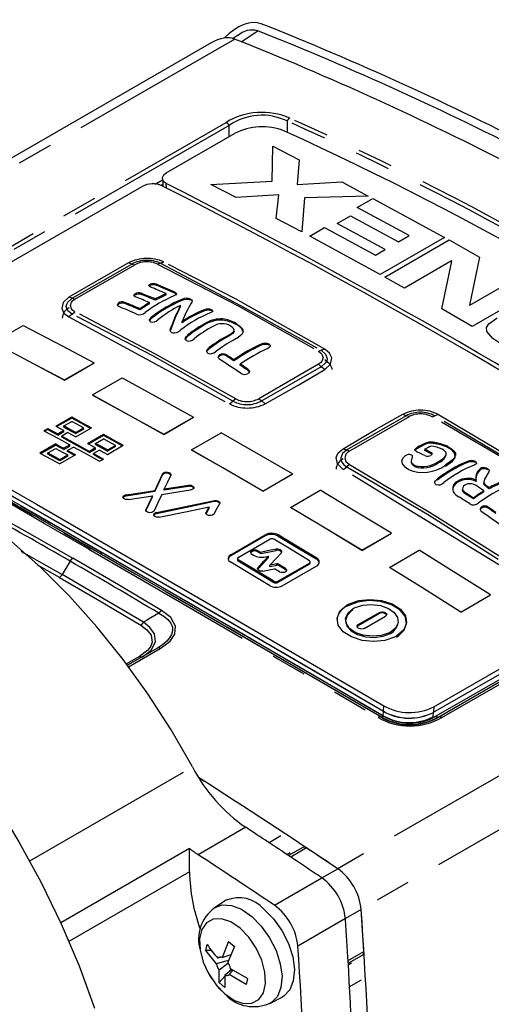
# Model space of a CAD drawing. Extents: x 5 to 415, y 5 to 292.
# Tile 5 of 29: x 87 to 104, y 55 to 90. Entities that reach past the tile are written whole.
import ezdxf

# ---------------------------------------------------------------- set-up
doc = ezdxf.new("R2010")
doc.units = 0
doc.linetypes.add('PHANTOM', pattern=[12.7, 6.35, -1.27, 1.27, -1.27, 1.27, -1.27])
doc.layers.get('0').update_dxf_attribs({"linetype": 'CONTINUOUS'})

msp = doc.modelspace()

# ---------------------------------------------------------------- linework, layer by layer
at = {"color": 7, "linetype": 'CONTINUOUS'}
for p, q in [((95.115, 89.586), (94.933, 89.465)), ((94.171, 89.328), (84.2, 83.571)), ((92.564, 84.668), (95.001, 86.075)), ((92.426, 84.464), (92.438, 84.253)), ((92.438, 84.254), (92.441, 84.195)), ((92.447, 84.218), (92.444, 84.253)), ((80.782, 77.879), (91.704, 84.184)), ((91.671, 80.314), (91.669, 80.356)), ((91.99, 80.641), (91.957, 80.62)), ((91.99, 80.641), (91.989, 80.674)), ((92.211, 80.642), (92.209, 80.684)), ((92.866, 80.358), (92.865, 80.4)), ((90.859, 79.967), (90.858, 80.009)), ((91.08, 79.992), (91.078, 80.034)), ((91.453, 80.296), (91.452, 80.329)), ((91.962, 79.986), (91.961, 80.028)), ((92.174, 80.111), (92.173, 80.153)), ((92.564, 80.307), (92.563, 80.349)), ((93.127, 80.1), (93.125, 80.142)), ((91.627, 79.764), (91.626, 79.806)), ((93.076, 79.884), (93.075, 79.926)), ((93.928, 79.726), (93.927, 79.768)), ((94.193, 79.727), (94.192, 79.769)), ((93.13, 79.306), (93.129, 79.348)), ((94.579, 79.398), (94.578, 79.44)), ((86.384, 78.598), (87.444, 79.21)), ((92.75, 79.137), (92.749, 79.179)), ((94.99, 79), (94.988, 79.066)), ((95.059, 79.239), (95.058, 79.281)), ((93.337, 78.824), (93.336, 78.866)), ((94.101, 78.373), (94.1, 78.415)), ((95.961, 78.498), (95.96, 78.539)), ((96.242, 78.496), (96.242, 78.538)), ((94.472, 78.114), (94.471, 78.155)), ((94.711, 78.115), (94.71, 78.156)), ((94.978, 77.938), (94.711, 78.114)), ((94.978, 77.938), (94.978, 77.98)), ((88.932, 77.255), (89.992, 77.867)), ((88.932, 77.251), (89.992, 77.864)), ((89.992, 77.867), (89.992, 77.864)), ((95.209, 77.783), (95.208, 77.825)), ((95.476, 77.602), (95.475, 77.643)), ((88.932, 77.255), (88.932, 77.251)), ((89.923, 76.72), (90.984, 77.332)), ((89.923, 76.72), (89.923, 76.716)), ((88.618, 75.606), (89.184, 75.932)), ((89.185, 75.891), (88.656, 75.585)), ((88.899, 75.61), (89.184, 75.774)), ((89.185, 75.891), (89.184, 75.932)), ((92.473, 75.312), (93.534, 75.924)), ((92.473, 75.308), (93.534, 75.921)), ((93.534, 75.924), (93.534, 75.921)), ((88.192, 75.439), (88.332, 75.52)), ((88.333, 75.478), (88.229, 75.418)), ((88.333, 75.478), (88.332, 75.52)), ((88.902, 75.451), (88.687, 75.326)), ((88.9, 75.569), (88.899, 75.61)), ((88.903, 75.409), (88.902, 75.451)), ((89.326, 75.376), (89.611, 75.54)), ((89.327, 75.218), (89.892, 75.544)), ((89.612, 75.499), (89.327, 75.335)), ((89.612, 75.499), (89.611, 75.54)), ((88.688, 75.285), (88.687, 75.326)), ((88.688, 75.285), (88.903, 75.409)), ((89.043, 75.374), (88.827, 75.249)), ((88.828, 75.208), (88.827, 75.249)), ((89.327, 75.335), (89.326, 75.376)), ((89.752, 74.983), (90.317, 75.31)), ((90.318, 75.268), (89.789, 74.963)), ((90.033, 74.986), (90.318, 75.151)), ((90.318, 75.268), (90.317, 75.31)), ((92.473, 75.312), (92.473, 75.308)), ((93.465, 74.751), (94.526, 75.364)), ((88.613, 74.966), (88.048, 74.639)), ((88.085, 74.619), (88.614, 74.924)), ((88.329, 74.643), (88.614, 74.807)), ((88.614, 74.924), (88.613, 74.966)), ((89.113, 74.934), (88.897, 74.809)), ((88.898, 74.768), (88.897, 74.809)), ((88.898, 74.768), (89.114, 74.892)), ((89.254, 74.856), (89.038, 74.732)), ((89.039, 74.69), (89.038, 74.732)), ((89.114, 74.892), (89.113, 74.934)), ((90.036, 74.826), (89.82, 74.701)), ((89.821, 74.66), (90.036, 74.784)), ((90.176, 74.747), (89.961, 74.623)), ((90.033, 74.945), (90.033, 74.986)), ((90.036, 74.784), (90.036, 74.826)), ((90.46, 74.589), (91.026, 74.916)), ((90.46, 74.749), (90.745, 74.913)), ((90.745, 74.872), (90.46, 74.708)), ((90.46, 74.708), (90.46, 74.749)), ((90.745, 74.872), (90.745, 74.913)), ((93.465, 74.751), (93.465, 74.748)), ((101.543, 74.806), (101.544, 74.846)), ((101.803, 74.731), (101.804, 74.772)), ((102.092, 74.986), (102.093, 75.027)), ((102.646, 74.827), (102.647, 74.868)), ((88.33, 74.601), (88.329, 74.643)), ((89.322, 74.575), (88.756, 74.248)), ((88.756, 74.407), (89.041, 74.571)), ((88.757, 74.366), (88.756, 74.407)), ((89.042, 74.53), (88.757, 74.366)), ((89.042, 74.53), (89.041, 74.571)), ((89.821, 74.66), (89.82, 74.701)), ((89.961, 74.582), (89.961, 74.623)), ((90.175, 74.344), (90.315, 74.425)), ((101.101, 74.541), (101.101, 74.541)), ((102.574, 74.569), (102.575, 74.609)), ((101.446, 74.16), (101.446, 74.201)), ((102.295, 74.297), (102.296, 74.337)), ((103.336, 74.301), (103.337, 74.342)), ((103.621, 74.298), (103.622, 74.339)), ((103.835, 74.07), (103.836, 74.111)), ((104.063, 74.038), (104.064, 74.079)), ((96.015, 73.279), (97.076, 73.891)), ((96.015, 73.276), (97.076, 73.888)), ((97.076, 73.891), (97.076, 73.888)), ((102.259, 73.672), (102.26, 73.713)), ((103.632, 73.672), (103.642, 73.622)), ((103.642, 73.629), (103.644, 73.669)), ((92.494, 73.313), (92.493, 73.354)), ((97.007, 72.694), (98.068, 73.306)), ((102.964, 73.623), (102.964, 73.624)), ((103.159, 73.367), (103.158, 73.331)), ((103.159, 73.383), (103.159, 73.379)), ((103.166, 73.27), (103.167, 73.311)), ((104.111, 73.365), (104.113, 73.405)), ((92.069, 73.068), (92.069, 73.109)), ((92.159, 73.261), (92.159, 73.302)), ((96.015, 73.279), (96.015, 73.276)), ((103.545, 72.999), (103.546, 73.04)), ((103.917, 73.252), (103.918, 73.292)), ((94.1, 72.676), (94.1, 72.716)), ((97.007, 72.694), (97.007, 72.691)), ((103.835, 72.667), (103.836, 72.707)), ((104.075, 72.665), (104.076, 72.705)), ((96.106, 71.674), (94.868, 70.959)), ((94.869, 71), (96.106, 71.714)), ((95.134, 70.903), (96.266, 71.557)), ((99.557, 71.158), (100.618, 71.77)), ((99.557, 71.155), (100.618, 71.767)), ((100.618, 71.77), (100.618, 71.767)), ((102.116, 65.359), (113.038, 71.664)), ((102.116, 65.359), (113.038, 71.664)), ((102.127, 65.556), (113.05, 71.861)), ((95.107, 70.863), (95.106, 70.822)), ((95.619, 71.024), (95.686, 70.985)), ((95.936, 71.043), (95.937, 71.084)), ((96.112, 70.924), (96.222, 70.946)), ((96.221, 70.906), (96.222, 70.946)), ((99.557, 71.158), (99.557, 71.155)), ((100.549, 70.548), (101.609, 71.161)), ((95.845, 70.493), (95.837, 70.479)), ((96.269, 70.581), (96.519, 70.631)), ((96.269, 70.581), (96.27, 70.621)), ((96.52, 70.672), (96.27, 70.621)), ((96.615, 70.388), (96.428, 70.501)), ((97.682, 70.663), (96.55, 70.009)), ((96.551, 70.05), (97.683, 70.703)), ((96.711, 69.89), (97.948, 70.604)), ((97.709, 70.703), (97.71, 70.744)), ((100.549, 70.548), (100.549, 70.545)), ((103.097, 68.949), (104.157, 69.562)), ((103.097, 68.946), (104.157, 69.559)), ((104.157, 69.562), (104.157, 69.559)), ((100.185, 68.895), (99.427, 68.457)), ((99.429, 68.497), (100.186, 68.934)), ((99.641, 68.364), (100.399, 68.801)), ((103.097, 68.949), (103.097, 68.946)), ((92.246, 67.657), (91.181, 67.042)), ((93.926, 62.888), (93.728, 63.015)), ((93.397, 60.487), (88.79, 57.827)), ((93.397, 59.649), (93.397, 60.487)), ((97.444, 60.525), (96.935, 60.231)), ((94.706, 58.631), (94.29, 58.366)), ((94.792, 57.157), (94.563, 56.586)), ((94.792, 57.157), (94.998, 56.982)), ((93.981, 56.84), (94.029, 57.051)), ((94.178, 56.838), (93.981, 56.84)), ((94.998, 56.982), (94.769, 56.411)), ((94.51, 56.594), (94.412, 56.565)), ((94.563, 56.586), (94.883, 56.694)), ((99.069, 56.377), (99.578, 56.67)), ((94.454, 55.686), (94.457, 56.126)), ((94.763, 56.029), (94.888, 56.168)), ((94.814, 55.972), (94.959, 56.127)), ((95.472, 55.828), (94.863, 56.183)), ((94.454, 55.686), (94.663, 55.918)), ((94.661, 55.511), (94.454, 55.686)), ((95.423, 55.617), (94.814, 55.972)), ((95.472, 55.828), (95.423, 55.617)), ((96.268, 54.94), (96.705, 55.168))]:
    msp.add_line(p, q, dxfattribs=at)
at = {"color": 8, "linetype": 'PHANTOM'}
for p, q in [((95.244, 89.364), (95.843, 89.749)), ((95.01, 89.458), (84.549, 83.419)), ((80.106, 78.05), (94.703, 86.477)), ((94.811, 86.369), (80.214, 77.943)), ((94.809, 85.964), (94.811, 86.369)), ((96.886, 86.526), (96.884, 86.121)), ((96.348, 84.376), (96.372, 85.622)), ((96.372, 85.622), (97.319, 85.135)), ((97.319, 85.135), (97.243, 84.257)), ((92.164, 84.267), (92.429, 84.42)), ((92.438, 84.255), (92.379, 84.221)), ((92.572, 84.129), (92.564, 84.286)), ((94.153, 84.254), (96.348, 84.376)), ((95.066, 83.786), (94.153, 84.254)), ((97.243, 84.257), (98.84, 84.342)), ((98.84, 84.342), (99.788, 83.838)), ((96.586, 83.878), (95.066, 83.786)), ((96.497, 83.039), (96.586, 83.878)), ((97.506, 83.772), (97.411, 82.554)), ((99.788, 83.838), (97.506, 83.772)), ((99.391, 83.428), (99.951, 83.751)), ((99.951, 83.751), (102.515, 82.356)), ((101.247, 82.423), (99.391, 83.428)), ((97.411, 82.554), (96.497, 83.039)), ((98.674, 82.862), (99.145, 83.134)), ((100.393, 81.929), (98.674, 82.862)), ((99.145, 83.134), (100.864, 82.201)), ((97.694, 82.402), (98.225, 82.709)), ((98.225, 82.709), (100.039, 81.725)), ((100.216, 81.029), (97.694, 82.402)), ((102.515, 82.356), (100.216, 81.029)), ((100.379, 80.939), (102.677, 82.266)), ((100.864, 82.201), (101.247, 82.423)), ((102.677, 82.266), (103.767, 81.657)), ((100.039, 81.725), (100.393, 81.929)), ((91.331, 81.405), (91.209, 81.445)), ((92.36, 81.434), (92.253, 81.403)), ((92.36, 81.434), (92.483, 81.48)), ((102.766, 81.514), (101.087, 80.545)), ((102.415, 79.796), (102.773, 81.511)), ((102.773, 81.511), (102.766, 81.514)), ((103.767, 81.657), (103.409, 79.938)), ((89.204, 80.178), (91.331, 81.405)), ((89.301, 80.148), (91.436, 81.381)), ((91.331, 81.405), (91.436, 81.381)), ((101.087, 80.545), (100.379, 80.939)), ((103.416, 79.935), (105.095, 80.904)), ((105.803, 80.498), (103.505, 79.171)), ((89.204, 80.178), (89.077, 80.214)), ((89.204, 80.178), (89.301, 80.148)), ((89.204, 79.612), (89.3, 79.698)), ((103.505, 79.171), (102.415, 79.796)), ((103.409, 79.938), (103.416, 79.935)), ((89.204, 79.612), (89.079, 79.515)), ((92.052, 79.47), (92.05, 79.512)), ((93.996, 79.261), (93.995, 79.303)), ((94.777, 78.812), (94.776, 78.854)), ((98.005, 78.283), (98.102, 78.319)), ((98.228, 78.363), (98.102, 78.319)), ((98.004, 77.818), (95.869, 76.585)), ((98.102, 77.731), (95.976, 76.504)), ((98.004, 77.818), (98.102, 77.731)), ((98.231, 77.635), (98.102, 77.731)), ((94.825, 76.398), (94.946, 76.497)), ((95.052, 76.578), (94.946, 76.497)), ((95.869, 76.585), (95.976, 76.504)), ((96.099, 76.404), (95.976, 76.504)), ((101.141, 75.977), (99.015, 74.75)), ((101.248, 75.942), (99.113, 74.712)), ((101.018, 76.026), (101.141, 75.977)), ((101.248, 75.945), (101.141, 75.977)), ((102.066, 75.939), (102.171, 75.97)), ((102.292, 76.017), (102.171, 75.97)), ((98.886, 74.795), (99.015, 74.75)), ((99.113, 74.712), (99.015, 74.75)), ((101.805, 74.944), (101.805, 74.984)), ((101.991, 74.642), (101.992, 74.682)), ((98.889, 74.052), (99.015, 74.148)), ((99.112, 74.234), (99.015, 74.148)), ((92.435, 73.855), (92.434, 73.896)), ((92.473, 73.894), (92.473, 73.934)), ((93.358, 73.448), (93.358, 73.488)), ((116.287, 73.348), (102.202, 65.217)), ((116.903, 73.615), (102.306, 65.189)), ((102.309, 65.201), (116.394, 73.332)), ((102.414, 65.172), (117.011, 73.599)), ((104.002, 73.459), (104.026, 73.453)), ((104.025, 73.422), (104.026, 73.462)), ((91.059, 73.077), (91.059, 73.118)), ((91.126, 73.1), (91.126, 73.141)), ((103.317, 73.147), (103.318, 73.188)), ((91.838, 72.57), (91.838, 72.611)), ((94.288, 72.9), (94.288, 72.941)), ((92.158, 72.447), (92.158, 72.487)), ((92.213, 72.467), (92.213, 72.508)), ((93.986, 72.476), (93.986, 72.517)), ((96.106, 71.674), (96.106, 71.714)), ((96.566, 71.669), (96.566, 71.709)), ((90.174, 71.06), (89.89, 71.213)), ((96.497, 71.157), (96.497, 71.197)), ((94.868, 70.959), (94.869, 71)), ((95.619, 71.109), (95.619, 71.149)), ((95.831, 71.106), (95.831, 71.147)), ((97.947, 70.837), (97.948, 70.877)), ((88.743, 70.188), (87.954, 70.64)), ((89.126, 70.771), (88.842, 70.291)), ((95.134, 70.78), (95.134, 70.82)), ((95.845, 70.493), (95.846, 70.533)), ((96.519, 70.631), (96.52, 70.672)), ((96.572, 70.624), (96.573, 70.664)), ((96.826, 70.47), (96.827, 70.51)), ((97.682, 70.663), (97.683, 70.703)), ((96.409, 70.012), (96.41, 70.052)), ((96.55, 70.009), (96.551, 70.05)), ((99.027, 69.162), (99.029, 69.202)), ((100.185, 68.895), (100.186, 68.934)), ((99.427, 68.457), (99.429, 68.497)), ((100.584, 68.186), (100.586, 68.226)), ((91.61, 67.361), (91.144, 67.092)), ((91.218, 66.992), (92.35, 67.645)), ((100.327, 65.395), (100.337, 65.593)), ((102.127, 65.556), (102.116, 65.359)), ((100.235, 65.204), (100.231, 65.192)), ((100.318, 65.237), (100.327, 65.395)), ((102.107, 65.201), (102.116, 65.359)), ((102.306, 65.189), (102.309, 65.201)), ((106.217, 64.101), (98.694, 59.758)), ((87.682, 60.043), (93.502, 63.403)), ((107.802, 63.075), (99.533, 58.302)), ((95.404, 61.243), (93.707, 60.264)), ((96.665, 60.937), (96.239, 60.691)), ((96.874, 60.272), (96.993, 60.341)), ((97.582, 60.504), (97.017, 60.177)), ((93.397, 59.649), (89.085, 57.16)), ((98.129, 59.431), (98.694, 59.758)), ((96.432, 58.452), (98.129, 59.431)), ((99.533, 58.302), (98.968, 57.975)), ((98.968, 57.975), (97.271, 56.995)), ((99.064, 56.473), (99.629, 56.8)), ((99.188, 56.375), (99.071, 56.308)), ((99.106, 55.539), (99.541, 55.79))]:
    msp.add_line(p, q, dxfattribs=at)
at = {"color": 7, "linetype": 'CONTINUOUS', "flags": 128}
for points in [[(92.564, 84.286), (92.488, 84.339), (92.437, 84.412), (92.429, 84.504), (92.481, 84.602), (92.564, 84.668)], [(91.997, 80.583), (91.957, 80.609), (91.943, 80.632), (91.946, 80.65), (91.963, 80.667), (91.988, 80.682)], [(92.865, 80.399), (92.917, 80.364), (92.931, 80.341), (92.928, 80.322), (92.905, 80.301), (92.836, 80.266)], [(92.933, 80.295), (92.933, 80.295), (92.923, 80.318), (92.882, 80.35), (92.866, 80.358)], [(90.867, 79.887), (90.829, 79.91), (90.816, 79.931), (90.817, 79.955), (90.832, 79.984), (90.858, 80.009)], [(91.457, 80.232), (91.418, 80.255), (91.408, 80.276), (91.412, 80.298), (91.432, 80.323), (91.452, 80.338)], [(93.434, 80.151), (93.47, 80.125), (93.49, 80.088), (93.478, 80.036), (93.455, 80)], [(90.859, 79.967), (90.831, 79.939), (90.823, 79.921)], [(94.192, 79.768), (94.217, 79.748), (94.226, 79.724), (94.22, 79.702), (94.196, 79.681), (94.139, 79.654)], [(94.214, 79.709), (94.211, 79.714), (94.193, 79.727)], [(92, 79.336), (91.977, 79.355), (91.965, 79.381), (91.966, 79.414), (91.985, 79.449), (92.05, 79.51)], [(87.444, 79.21), (88.871, 78.464), (89.992, 77.867)], [(92.748, 78.959), (92.722, 78.982), (92.705, 79.022), (92.711, 79.088), (92.749, 79.178)], [(92.75, 79.137), (92.723, 79.075), (92.708, 79.009)], [(94.776, 78.853), (94.883, 78.913), (94.966, 78.981), (94.988, 79.036), (94.974, 79.093), (94.926, 79.144), (94.865, 79.187)], [(94.986, 79.003), (94.983, 78.967), (94.944, 78.916), (94.777, 78.812)], [(95.058, 79.28), (95.196, 79.186), (95.291, 79.081), (95.317, 78.986), (95.278, 78.896), (95.136, 78.781), (94.987, 78.694)], [(86.384, 78.598), (87.81, 77.851), (88.932, 77.255)], [(86.384, 78.595), (87.81, 77.848), (88.932, 77.251)], [(93.285, 78.664), (93.258, 78.691), (93.246, 78.721), (93.249, 78.761), (93.271, 78.801), (93.336, 78.865)], [(93.337, 78.824), (93.271, 78.76), (93.249, 78.717), (93.249, 78.705)], [(94.048, 78.211), (94.021, 78.239), (94.01, 78.272), (94.013, 78.313), (94.037, 78.354), (94.1, 78.413)], [(94.101, 78.372), (94.035, 78.31), (94.028, 78.296)], [(96.242, 78.536), (96.268, 78.511), (96.281, 78.484), (96.278, 78.453), (96.257, 78.425), (96.191, 78.384)], [(94.481, 77.988), (94.44, 78.029), (94.424, 78.069), (94.426, 78.101), (94.445, 78.131), (94.471, 78.154)], [(94.472, 78.113), (94.437, 78.08), (94.431, 78.065)], [(98.232, 77.993), (98.406, 77.849), (98.486, 77.68), (98.48, 77.634)], [(95.475, 77.643), (95.523, 77.598), (95.536, 77.569), (95.533, 77.54), (95.51, 77.504), (95.485, 77.483)], [(90.984, 77.332), (92.412, 76.549), (93.534, 75.924)], [(80.736, 76.909), (81.071, 76.719), (82.418, 75.954), (85.147, 74.398), (87.922, 72.807), (90.951, 71.062), (94.03, 69.277), (97.16, 67.453), (100.337, 65.593)], [(90.174, 71.06), (88.712, 71.903), (87.261, 72.737), (85.576, 73.704), (83.906, 74.658), (82.254, 75.599), (80.618, 76.529)], [(80.746, 76.699), (81.085, 76.507), (82.445, 75.734), (83.818, 74.953), (85.202, 74.163), (86.597, 73.364), (87.299, 72.961), (88.712, 72.149), (90.135, 71.329), (90.85, 70.916), (92.289, 70.083), (93.738, 69.242), (95.198, 68.393), (95.932, 67.966), (97.406, 67.105), (98.862, 66.254), (100.327, 65.395)], [(80.747, 76.699), (85.439, 74.027), (90.27, 71.25), (95.233, 68.373), (97.765, 66.896), (100.327, 65.395)], [(80.755, 76.531), (83.08, 75.21), (87.836, 72.489), (92.731, 69.663), (97.756, 66.738), (100.318, 65.237)], [(89.923, 76.72), (91.351, 75.937), (92.473, 75.312)], [(89.923, 76.716), (91.351, 75.934), (92.473, 75.308)], [(89.184, 75.932), (89.581, 75.715), (89.892, 75.544)], [(89.611, 75.54), (89.372, 75.672), (89.184, 75.774)], [(89.856, 75.523), (89.497, 75.721), (89.185, 75.891)], [(88.192, 75.439), (88.708, 75.157), (89.113, 74.934)], [(88.332, 75.52), (88.531, 75.411), (88.687, 75.326)], [(88.688, 75.285), (88.489, 75.393), (88.333, 75.478)], [(88.618, 75.606), (88.777, 75.519), (88.902, 75.451)], [(89.326, 75.376), (89.087, 75.507), (88.899, 75.61)], [(88.9, 75.569), (89.139, 75.438), (89.327, 75.335)], [(88.827, 75.249), (89.383, 74.943), (89.82, 74.701)], [(89.821, 74.66), (89.265, 74.968), (88.828, 75.208)], [(89.043, 75.374), (89.202, 75.286), (89.327, 75.218)], [(90.317, 75.31), (90.714, 75.089), (91.026, 74.916)], [(90.99, 74.895), (90.63, 75.096), (90.318, 75.268)], [(90.745, 74.913), (90.506, 75.046), (90.318, 75.151)], [(97.076, 73.891), (95.648, 74.721), (94.526, 75.364)], [(93.502, 63.403), (92.738, 64.733), (91.909, 66.02), (91.022, 67.253), (90.084, 68.423), (89.102, 69.522), (88.084, 70.54), (87.036, 71.47), (85.968, 72.305), (84.888, 73.039), (83.803, 73.665), (82.723, 74.179), (81.655, 74.577), (80.608, 74.856), (79.589, 75.013), (78.607, 75.049), (77.669, 74.961), (76.783, 74.752), (75.954, 74.422), (75.596, 74.232)], [(88.613, 74.966), (88.772, 74.878), (88.897, 74.809)], [(88.898, 74.768), (88.739, 74.856), (88.614, 74.924)], [(88.614, 74.807), (88.853, 74.675), (89.041, 74.571)], [(89.038, 74.732), (89.197, 74.644), (89.322, 74.575)], [(89.254, 74.856), (89.769, 74.57), (90.175, 74.344)], [(89.752, 74.983), (89.911, 74.895), (90.036, 74.826)], [(90.46, 74.749), (90.221, 74.882), (90.033, 74.986)], [(90.033, 74.945), (90.273, 74.812), (90.46, 74.708)], [(90.176, 74.747), (90.335, 74.659), (90.46, 74.589)], [(96.015, 73.279), (94.587, 74.109), (93.465, 74.751)], [(96.015, 73.276), (94.587, 74.106), (93.465, 74.748)], [(101.54, 74.677), (101.476, 74.716), (101.455, 74.74), (101.451, 74.761), (101.46, 74.783), (101.499, 74.818), (101.544, 74.846)], [(101.543, 74.806), (101.475, 74.759), (101.467, 74.749)], [(102.296, 74.337), (102.388, 74.395), (102.471, 74.455), (102.522, 74.503), (102.559, 74.554), (102.573, 74.593), (102.574, 74.634), (102.563, 74.667), (102.54, 74.7), (102.493, 74.741), (102.43, 74.779)], [(102.55, 74.172), (102.795, 74.346), (102.893, 74.48), (102.886, 74.62), (102.785, 74.738), (102.646, 74.827)], [(102.647, 74.866), (102.749, 74.805), (102.832, 74.736), (102.876, 74.68), (102.9, 74.62), (102.903, 74.561), (102.886, 74.501), (102.848, 74.442), (102.791, 74.383), (102.683, 74.298), (102.551, 74.212)], [(88.048, 74.639), (88.444, 74.42), (88.756, 74.248)], [(88.329, 74.643), (88.568, 74.511), (88.756, 74.407)], [(88.757, 74.366), (88.517, 74.498), (88.33, 74.601)], [(89.286, 74.554), (89.164, 74.621), (89.039, 74.69)], [(89.961, 74.623), (90.159, 74.512), (90.315, 74.425)], [(90.279, 74.404), (90.117, 74.495), (89.961, 74.582)], [(101.221, 74.05), (101.132, 74.108), (101.01, 74.254), (100.99, 74.368), (101.04, 74.484), (101.101, 74.541)], [(101.371, 74.493), (101.337, 74.417), (101.324, 74.339), (101.355, 74.271), (101.446, 74.2)], [(102.061, 74.594), (102.038, 74.615), (101.991, 74.641)], [(101.992, 74.682), (102.041, 74.654), (102.063, 74.634), (102.068, 74.613), (102.059, 74.588), (102.035, 74.564), (102.025, 74.558)], [(101.446, 74.159), (101.368, 74.216), (101.326, 74.287), (101.327, 74.313)], [(103.622, 74.338), (103.648, 74.315), (103.659, 74.293), (103.655, 74.266), (103.632, 74.242), (103.568, 74.209)], [(104.064, 74.078), (104.091, 74.055), (104.107, 74.023), (104.101, 73.971), (104.063, 73.908)], [(92.434, 73.896), (92.28, 73.563), (92.159, 73.302)], [(92.159, 73.261), (92.313, 73.594), (92.435, 73.855)], [(92.473, 73.934), (92.511, 73.95), (92.558, 73.959), (92.609, 73.958), (92.652, 73.947), (92.688, 73.93), (92.717, 73.903), (92.729, 73.871), (92.724, 73.852)], [(92.724, 73.852), (92.595, 73.573), (92.493, 73.354)], [(102.207, 73.514), (102.182, 73.537), (102.17, 73.567), (102.171, 73.605), (102.191, 73.646), (102.26, 73.712)], [(103.98, 73.769), (103.942, 73.7), (103.92, 73.6), (103.937, 73.542), (103.99, 73.488), (104.026, 73.462)], [(92.404, 73.161), (92.982, 73.251), (93.436, 73.321)], [(92.493, 73.354), (92.978, 73.429), (93.358, 73.488)], [(93.358, 73.448), (92.874, 73.372), (92.494, 73.313)], [(93.358, 73.488), (93.404, 73.491), (93.45, 73.485), (93.495, 73.47), (93.529, 73.446), (93.545, 73.42), (93.545, 73.391), (93.529, 73.364), (93.498, 73.341), (93.453, 73.324), (93.436, 73.321)], [(93.541, 73.384), (93.538, 73.393), (93.513, 73.419), (93.476, 73.437), (93.43, 73.448), (93.376, 73.45), (93.358, 73.448)], [(100.618, 71.77), (99.19, 72.636), (98.068, 73.306)], [(103.166, 73.268), (103.155, 73.318), (103.161, 73.339)], [(103.918, 73.292), (103.794, 73.374), (103.697, 73.437)], [(104.024, 73.416), (103.942, 73.488), (103.919, 73.551), (103.923, 73.57)], [(67.275, 72.315), (68.111, 72.723), (69.035, 73.023), (70.015, 73.2), (71.046, 73.251), (72.119, 73.177), (73.227, 72.978), (74.364, 72.655), (75.52, 72.211), (76.688, 71.649), (77.861, 70.972), (79.029, 70.186), (80.186, 69.295), (81.322, 68.305), (82.431, 67.224), (83.504, 66.059), (84.534, 64.818), (85.514, 63.51), (86.438, 62.143), (87.299, 60.727), (88.091, 59.271), (88.808, 57.786), (89.446, 56.282), (90.001, 54.769)], [(91.204, 72.974), (91.162, 72.972), (91.121, 72.977), (91.078, 72.991), (91.039, 73.014), (91.02, 73.039), (91.017, 73.066), (91.028, 73.092), (91.059, 73.118)], [(91.059, 73.077), (91.032, 73.055), (91.018, 73.028), (91.018, 73.017)], [(91.126, 73.141), (91.704, 73.231), (92.159, 73.302)], [(92.159, 73.261), (91.581, 73.171), (91.126, 73.1)], [(91.204, 72.974), (91.689, 73.05), (92.069, 73.109)], [(92.069, 73.109), (91.94, 72.83), (91.838, 72.611)], [(91.838, 72.57), (91.968, 72.849), (92.069, 73.068)], [(92.404, 73.161), (92.25, 72.828), (92.128, 72.566)], [(103.318, 73.188), (103.445, 73.105), (103.546, 73.04)], [(103.546, 73.04), (103.754, 73.187), (103.918, 73.292)], [(92.128, 72.566), (92.109, 72.542), (92.078, 72.522), (92.032, 72.507), (91.981, 72.503), (91.938, 72.509), (91.891, 72.526), (91.856, 72.551), (91.837, 72.578), (91.835, 72.602), (91.838, 72.611)], [(92.213, 72.508), (93.375, 72.751), (94.288, 72.941)], [(94.288, 72.9), (93.126, 72.658), (92.213, 72.467)], [(92.316, 72.344), (93.315, 72.553), (94.1, 72.716)], [(93.986, 72.517), (94.05, 72.629), (94.1, 72.716)], [(94.1, 72.676), (94.036, 72.564), (93.986, 72.476)], [(94.271, 72.461), (94.389, 72.668), (94.482, 72.831)], [(94.288, 72.941), (94.327, 72.945), (94.366, 72.941), (94.407, 72.931), (94.448, 72.91), (94.48, 72.879), (94.488, 72.854), (94.482, 72.831)], [(94.482, 72.832), (94.481, 72.836), (94.461, 72.859), (94.425, 72.882), (94.371, 72.9), (94.327, 72.904), (94.288, 72.9)], [(99.557, 71.158), (98.129, 72.024), (97.007, 72.694)], [(99.557, 71.155), (98.129, 72.02), (97.007, 72.691)], [(103.835, 72.666), (103.8, 72.631), (103.799, 72.628)], [(92.316, 72.344), (92.275, 72.34), (92.233, 72.343), (92.189, 72.355), (92.147, 72.377), (92.123, 72.401), (92.115, 72.428), (92.123, 72.454), (92.147, 72.48), (92.158, 72.487)], [(92.158, 72.447), (92.131, 72.425), (92.117, 72.398), (92.118, 72.386)], [(94.271, 72.461), (94.25, 72.438), (94.217, 72.419), (94.17, 72.406), (94.117, 72.403), (94.07, 72.41), (94.028, 72.426), (93.998, 72.448), (93.982, 72.476), (93.982, 72.507), (93.986, 72.517)], [(97.683, 70.787), (96.968, 71.218), (96.407, 71.555)], [(97.948, 70.877), (97.174, 71.345), (96.566, 71.709)], [(96.566, 71.669), (97.339, 71.204), (97.947, 70.837)], [(96.497, 71.197), (96.184, 71.134), (95.937, 71.084)], [(96.68, 71.071), (96.695, 71.098), (96.695, 71.126), (96.678, 71.154), (96.648, 71.176), (96.606, 71.192), (96.552, 71.201), (96.508, 71.199), (96.497, 71.197)], [(90.174, 71.06), (91.647, 70.208), (93.131, 69.348), (94.885, 68.329), (96.654, 67.299), (98.437, 66.257), (100.235, 65.204)], [(95.831, 71.147), (95.845, 71.139), (95.858, 71.131), (95.871, 71.123), (95.884, 71.115), (95.897, 71.107), (95.911, 71.099), (95.924, 71.092), (95.937, 71.084)], [(95.936, 71.043), (95.923, 71.051), (95.91, 71.059), (95.897, 71.067), (95.884, 71.075), (95.87, 71.083), (95.857, 71.091), (95.844, 71.098), (95.831, 71.106)], [(96.221, 70.906), (96.011, 70.675), (95.845, 70.493)], [(95.846, 70.533), (96.056, 70.765), (96.222, 70.946)], [(95.936, 71.043), (96.25, 71.107), (96.497, 71.157)], [(96.27, 70.621), (96.5, 70.873), (96.68, 71.071)], [(104.157, 69.562), (102.731, 70.463), (101.609, 71.161)], [(96.251, 69.897), (95.477, 70.365), (94.869, 70.73)], [(96.41, 70.052), (95.696, 70.484), (95.134, 70.82)], [(95.134, 70.78), (95.848, 70.351), (96.409, 70.012)], [(96.013, 70.417), (95.975, 70.414), (95.935, 70.417), (95.893, 70.429), (95.856, 70.45), (95.834, 70.476), (95.83, 70.501), (95.841, 70.527), (95.846, 70.533)], [(96.013, 70.417), (96.246, 70.464), (96.428, 70.501)], [(96.572, 70.624), (96.714, 70.538), (96.826, 70.47)], [(96.827, 70.51), (96.685, 70.596), (96.573, 70.664)], [(96.827, 70.51), (96.854, 70.488), (96.868, 70.461), (96.867, 70.43), (96.849, 70.401), (96.817, 70.38), (96.774, 70.365), (96.726, 70.361), (96.676, 70.366), (96.628, 70.381), (96.615, 70.388)], [(103.097, 68.949), (101.67, 69.85), (100.549, 70.548)], [(103.097, 68.946), (101.67, 69.847), (100.549, 70.545)], [(100.798, 68.091), (100.725, 68.052), (100.377, 67.936), (99.981, 67.896), (99.563, 67.936), (99.181, 68.06), (98.893, 68.243), (98.709, 68.484), (98.669, 68.73), (98.767, 68.977), (99.029, 69.202)], [(100.797, 68.052), (100.865, 68.095), (101.075, 68.302), (101.158, 68.543), (101.106, 68.797), (100.914, 69.031), (100.618, 69.21), (100.225, 69.328), (99.817, 69.359), (99.402, 69.307), (99.027, 69.162)], [(99.029, 69.202), (99.102, 69.241), (99.45, 69.358), (99.846, 69.4), (100.264, 69.361), (100.646, 69.238), (100.934, 69.055), (101.119, 68.814), (101.158, 68.566), (101.06, 68.317), (100.798, 68.091)], [(99.241, 69.07), (99.317, 69.108), (99.586, 69.19), (99.892, 69.216), (100.228, 69.178), (100.511, 69.076), (100.714, 68.933), (100.835, 68.751), (100.85, 68.567), (100.763, 68.376), (100.586, 68.226)], [(99.24, 69.03), (99.173, 68.986), (99.027, 68.829), (98.971, 68.65), (99.018, 68.447), (99.173, 68.272), (99.401, 68.142), (99.697, 68.06), (100, 68.041), (100.321, 68.084), (100.584, 68.186)], [(100.586, 68.226), (100.51, 68.187), (100.242, 68.106), (99.935, 68.081), (99.599, 68.12), (99.316, 68.222), (99.113, 68.365), (98.992, 68.547), (98.977, 68.73), (99.064, 68.92), (99.241, 69.07)], [(100.186, 68.934), (100.223, 68.949), (100.268, 68.957), (100.321, 68.955), (100.37, 68.943), (100.407, 68.923), (100.432, 68.896), (100.441, 68.867), (100.435, 68.837), (100.41, 68.809), (100.399, 68.801)], [(99.641, 68.364), (99.604, 68.349), (99.559, 68.341), (99.507, 68.343), (99.457, 68.356), (99.42, 68.375), (99.395, 68.402), (99.386, 68.431), (99.393, 68.461), (99.417, 68.489), (99.429, 68.497)], [(99.427, 68.457), (99.401, 68.435), (99.394, 68.423)], [(96.052, 58.318), (96.398, 57.968), (96.698, 57.546), (96.932, 57.081), (97.084, 56.605), (97.144, 56.15), (97.107, 55.747), (96.977, 55.423), (96.762, 55.201), (96.705, 55.168)], [(94.049, 56.054), (94.083, 55.993), (94.35, 55.601), (94.664, 55.278), (94.999, 55.05), (95.33, 54.936), (95.628, 54.945), (95.87, 55.077), (96.036, 55.319), (96.112, 55.654), (96.094, 56.053), (95.981, 56.485), (95.783, 56.914), (95.517, 57.306), (95.203, 57.629), (95.203, 57.629)], [(94.364, 56.354), (94.022, 56.775), (93.981, 56.84)], [(94.796, 56.478), (94.651, 56.439), (94.364, 56.354)], [(94.055, 56.061), (94.154, 55.872), (94.26, 55.731)], [(94.783, 56.384), (94.701, 56.318), (94.457, 56.126)], [(94.918, 56.151), (94.908, 56.143), (94.664, 55.951)], [(94.664, 55.951), (94.654, 55.562), (94.661, 55.511)], [(94.342, 55.621), (94.443, 55.488), (94.689, 55.247)]]:
    msp.add_lwpolyline(points, dxfattribs=at)
at = {"color": 8, "linetype": 'PHANTOM', "flags": 128}
for points in [[(91.209, 81.445), (90.005, 80.761), (89.077, 80.214)], [(92.36, 81.434), (95.216, 79.922), (98.102, 78.319)], [(98.228, 78.363), (95.041, 80.156), (92.483, 81.48)], [(92.253, 81.403), (95.14, 79.915), (98.005, 78.283)], [(89.077, 80.214), (88.873, 80.025), (88.825, 79.811), (88.905, 79.65), (89.079, 79.515)], [(89.204, 79.612), (89.046, 79.736), (88.991, 79.887), (89.005, 79.966), (89.047, 80.042), (89.204, 80.178)], [(89.3, 79.698), (89.229, 79.743), (89.178, 79.796), (89.135, 79.916), (89.178, 80.04), (89.23, 80.097), (89.301, 80.148)], [(95.052, 76.578), (92.161, 78.195), (89.3, 79.698)], [(89.079, 79.515), (92.265, 77.781), (94.825, 76.398)], [(94.946, 76.497), (92.088, 78.116), (89.204, 79.612)], [(104.564, 78.52), (104.243, 78.735), (104.027, 78.987), (104.016, 79.128), (104.092, 79.261), (104.395, 79.481)], [(98.005, 78.283), (98.076, 78.232), (98.128, 78.175), (98.17, 78.049), (98.127, 77.923), (98.075, 77.867), (98.004, 77.818)], [(98.102, 78.319), (98.26, 78.184), (98.315, 78.025), (98.302, 77.944), (98.26, 77.866), (98.102, 77.731)], [(98.231, 77.635), (98.435, 77.827), (98.483, 78.049), (98.403, 78.219), (98.228, 78.363)], [(96.099, 76.404), (97.304, 77.087), (98.231, 77.635)], [(89.791, 71.202), (88.196, 72.121), (86.614, 73.031), (84.93, 73.996), (83.261, 74.95), (81.61, 75.89), (79.975, 76.818)], [(80.081, 76.825), (83.365, 74.958), (86.715, 73.04), (89.89, 71.213)], [(80.724, 76.535), (82.358, 75.607), (84.009, 74.666), (85.677, 73.713), (87.362, 72.747), (88.811, 71.913), (90.272, 71.071)], [(98.886, 74.795), (100.069, 75.491), (101.018, 76.026)], [(107.817, 72.418), (104.956, 74.248), (102.066, 75.939)], [(107.913, 72.456), (105.029, 74.257), (102.171, 75.97)], [(102.292, 76.017), (105.542, 74.094), (108.038, 72.5)], [(98.889, 74.052), (98.683, 74.248), (98.633, 74.475), (98.713, 74.648), (98.886, 74.795)], [(99.015, 74.75), (98.865, 74.623), (98.802, 74.466), (98.811, 74.382), (98.849, 74.298), (98.918, 74.218), (99.015, 74.148)], [(99.113, 74.712), (99.042, 74.66), (98.99, 74.601), (98.947, 74.471), (98.989, 74.342), (99.041, 74.284), (99.112, 74.234)], [(104.634, 70.535), (101.386, 72.515), (98.889, 74.052)], [(99.015, 74.148), (101.901, 72.451), (104.757, 70.634)], [(99.112, 74.234), (101.977, 72.529), (104.864, 70.714)], [(86.049, 72.672), (87.593, 71.806), (89.224, 70.874)], [(89.791, 71.202), (93.022, 69.331), (96.553, 67.276), (100.141, 65.177)], [(100.231, 65.192), (96.646, 67.29), (93.118, 69.344), (89.89, 71.213)], [(87.376, 71.129), (87.477, 71.072), (88.842, 70.291)], [(92.399, 69.005), (90.855, 69.923), (89.224, 70.874)], [(100.325, 65.22), (98.53, 66.271), (96.748, 67.312), (94.98, 68.342), (93.227, 69.36), (91.744, 70.22), (90.272, 71.071)], [(88.743, 70.188), (90.108, 69.394), (91.65, 68.481)], [(91.749, 68.583), (90.207, 69.496), (88.842, 70.291)], [(92.3, 68.903), (91.931, 68.689), (91.882, 68.66), (91.749, 68.583)], [(92.3, 68.903), (92.472, 68.8), (92.618, 68.679), (92.723, 68.549), (92.783, 68.403), (92.79, 68.273), (92.754, 68.139), (92.686, 68.021), (92.587, 67.908), (92.432, 67.777), (92.246, 67.657)], [(92.35, 67.645), (92.7, 67.906), (92.871, 68.153), (92.899, 68.44), (92.728, 68.748), (92.399, 69.005)], [(91.65, 68.481), (91.873, 68.317), (92.028, 68.116), (92.065, 67.866), (92.013, 67.725), (91.91, 67.588), (91.61, 67.361)], [(91.713, 67.349), (92.023, 67.587), (92.181, 67.887), (92.142, 68.164), (91.981, 68.392), (91.749, 68.583)], [(94.281, 58.36), (94.282, 58.362), (94.565, 58.466), (94.898, 58.447), (95.258, 58.308), (95.622, 58.056), (95.963, 57.71), (96.26, 57.293), (96.492, 56.833), (96.642, 56.362), (96.702, 55.911), (96.666, 55.512), (96.537, 55.192), (96.324, 54.972), (96.268, 54.939)], [(95.203, 57.629), (94.867, 57.856), (94.537, 57.97), (94.239, 57.961), (93.997, 57.83), (93.831, 57.587), (93.754, 57.253), (93.773, 56.854), (93.885, 56.422), (94.049, 56.054)]]:
    msp.add_lwpolyline(points, dxfattribs=at)
at = {"color": 7, "linetype": 'CONTINUOUS'}
for centre, radius, start, end in [((95.632, 89.042), 0.738, 73.3719, 134.3708), ((55.105, -12.726), 110.276, 62.64312, 68.32023), ((95.993, 84.199), 2.121, 67.9129, 117.865), ((48.046, -20.883), 117.623, 54.48767, 65.5177), ((92.086, 83.44), 0.836, 67.1071, 117.1591), ((-5.772, -109.862), 217.631, 56.86755, 63.13783), ((-5.819, -109.78), 217.442, 56.86142, 63.14396), ((91.58, 80.115), 0.257, 69.6423, 119.8587), ((81.888, 55.44), 26.768, 67.4047, 68.5683), ((92.1, 80.41), 0.293, 68.0308, 112.3831), ((92.102, 80.38), 0.284, 67.3279, 113.1439), ((80.712, 52.679), 30.099, 66.8135, 67.9814), ((79.54, 50.495), 32.738, 65.9817, 67.2317), ((79.519, 50.432), 32.768, 65.963, 67.2119), ((90.992, 79.813), 0.237, 68.6339, 124.4961), ((90.994, 79.768), 0.24, 69.0169, 124.1195), ((79.528, 51.659), 30.635, 66.74, 67.8505), ((91.581, 80.072), 0.258, 69.7517, 119.7849), ((81.553, 55.075), 27.036, 67.3574, 68.5099), ((95.3, 74.655), 6.326, 121.8624, 125.5071), ((81.86, 55.303), 26.867, 67.4248, 68.5837), ((94.792, 75.713), 4.955, 113.2538, 126.9553), ((94.904, 75.876), 4.621, 112.6417, 128.1402), ((94.935, 75.785), 4.679, 112.7364, 128.0471), ((94.615, 75.76), 5.026, 114.0937, 119.0643), ((94.716, 75.535), 5.234, 114.2779, 119.0549), ((93.291, 79.785), 0.393, 68.6766, 115.0133), ((93.292, 79.745), 0.391, 68.5687, 115.0202), ((89.262, 79.457), 0.416, 113.7859, 178.1826), ((77.673, 48.716), 33.849, 65.8823, 67.0581), ((79.672, 51.91), 30.311, 66.77, 67.8918), ((91.608, 79.89), 0.299, 249.6957, 313.4248), ((95.383, 74.478), 6.483, 121.8409, 125.3954), ((95.148, 75.756), 4.656, 116.4359, 128.2882), ((98.402, 77.155), 6.004, 152.5238, 160.3076), ((98.343, 77.137), 5.94, 152.4609, 160.3257), ((95.587, 75.921), 4.003, 111.2035, 128.6947), ((97.384, 77.631), 4.588, 148.9091, 158.0385), ((95.277, 76.236), 3.78, 110.9202, 124.6188), ((95.296, 76.165), 3.815, 111.0056, 124.584), ((94.061, 79.449), 0.345, 67.6629, 112.8671), ((94.062, 79.406), 0.347, 67.7155, 112.6738), ((92.113, 79.336), 0.147, 114.6496, 169.2086), ((92.069, 79.594), 0.267, 254.9964, 316.4274), ((96.193, 75.277), 4.587, 118.6431, 128.5307), ((94.511, 78.409), 1.032, 86.2957, 120.0547), ((94.515, 78.359), 1.04, 86.471, 119.9703), ((94.437, 78.206), 1.241, 59.9677, 83.4741), ((94.437, 78.161), 1.244, 59.9815, 83.4159), ((92.845, 79.219), 0.277, 249.4777, 296.0821), ((92.576, 79.698), 0.827, 298.2062, 307.8959), ((96.211, 75.204), 4.622, 118.6447, 128.4544), ((96.443, 75.103), 4.631, 118.2794, 128.3821), ((94.561, 78.673), 0.597, 59.4414, 121.5821), ((94.948, 78.884), 0.372, 12.0469, 72.6876), ((93.372, 78.921), 0.271, 251.3411, 316.1441), ((97.213, 74.368), 5.104, 118.5163, 127.5759), ((97.236, 74.286), 5.151, 118.5225, 127.4979), ((97.633, 73.897), 5.478, 118.8847, 127.0781), ((94.145, 78.459), 0.266, 248.7454, 314.0928), ((98.478, 72.971), 6.11, 114.3434, 124.9565), ((98.654, 72.634), 6.452, 114.6717, 124.7259), ((99.15, 72.051), 6.991, 115.0455, 124.3216), ((96.099, 78.267), 0.305, 62.1326, 117.1525), ((96.1, 78.227), 0.304, 62.0503, 117.2372), ((94.592, 77.984), 0.209, 55.2631, 125.2361), ((94.592, 77.942), 0.209, 55.2655, 124.9753), ((67.43, 35.769), 50.142, 56.3073, 57.3513), ((74.406, 47.112), 37.094, 56.3178, 56.8122), ((62.979, 30.091), 57.596, 55.65172, 55.9728), ((63.522, 30.886), 56.598, 55.6272, 55.954), ((95.425, 77.501), 0.112, 9.2648, 63.1008), ((95.369, 77.665), 0.215, 235.064, 302.4568), ((105.083, 68.404), 7.315, 116.6259, 118.94), ((104.859, 68.847), 6.854, 116.4588, 118.926), ((89.413, 48.586), 28.932, 64.2307, 64.6433), ((104.677, 69.431), 6.065, 115.9273, 118.2753), ((89.587, 49.01), 28.512, 64.2105, 64.6293), ((102.013, 74.568), 0.464, 80.0681, 116.5371), ((102.008, 74.558), 0.436, 78.9338, 117.8905), ((101.895, 73.565), 1.326, 66.2105, 84.3601), ((101.884, 73.218), 1.78, 64.6647, 83.297), ((101.873, 73.215), 1.824, 64.8847, 83.0757), ((99.054, 74.05), 0.416, 114.1852, 178.1815), ((101.249, 74.309), 0.275, 71.1322, 122.5409), ((101.31, 74.512), 0.0638, 343.0146, 64.4695), ((101.322, 74.477), 0.0503, 6.2081, 48.4724), ((89.422, 48.915), 28.469, 64.2031, 64.8074), ((101.906, 74.798), 0.268, 249.2734, 296.3007), ((102.164, 74.704), 0.428, 287.8267, 341.6103), ((103.477, 74.022), 0.348, 65.4373, 113.7496), ((101.742, 75.315), 1.368, 247.6044, 306.2571), ((101.736, 75.097), 0.943, 252.0902, 306.3616), ((101.744, 75.009), 0.901, 250.6822, 307.7251), ((105.296, 69.702), 4.998, 113.0858, 127.4207), ((105.055, 70.158), 4.522, 112.3279, 128.1828), ((105.216, 70.147), 4.384, 112.0858, 128.4432), ((103.477, 73.988), 0.342, 65.1147, 114.3435), ((104.029, 73.763), 0.396, 119.0316, 193.7846), ((104.059, 73.705), 0.427, 121.5595, 176.6097), ((103.91, 73.768), 0.31, 60.518, 103.9332), ((103.91, 73.803), 0.316, 60.8533, 103.543), ((92.518, 73.851), 0.0951, 118.2057, 151.6945), ((92.517, 73.811), 0.0929, 117.7849, 152.1082), ((92.574, 73.733), 0.19, 37.9228, 121.9008), ((103.342, 72.975), 0.714, 65.1325, 122.0905), ((103.345, 73.033), 0.702, 64.8227, 122.8447), ((107.95, 71.471), 4.588, 147.9159, 149.9343), ((102.297, 73.767), 0.269, 250.4732, 316.0779), ((103.149, 73.279), 0.353, 121.7834, 171.058), ((103.112, 73.353), 0.308, 118.7352, 197.84), ((103.3, 73.362), 0.142, 117.8481, 201.1099), ((103.558, 73.635), 0.508, 219.7328, 241.7868), ((103.431, 73.15), 0.391, 47.1974, 120.3134), ((106.534, 69.202), 4.602, 112.4741, 127.5104), ((93.365, 57.118), 19.475, 56.5086, 56.8136), ((93.928, 58.047), 18.428, 56.4499, 56.7726), ((106.183, 69.608), 4.285, 112.4818, 118.9093), ((106.041, 69.862), 4.034, 111.764, 118.5583), ((91.154, 72.946), 0.197, 98.1185, 118.8727), ((91.153, 72.907), 0.194, 97.9688, 119.0267), ((103.309, 73.594), 0.594, 214.4238, 241.0494), ((90.641, 53.402), 23.244, 56.6634, 57.8165), ((103.556, 73.592), 0.507, 219.7734, 241.8424), ((91.949, 55.348), 21.118, 56.696, 57.4333), ((106.815, 68.508), 5.555, 121.4475, 126.0664), ((103.553, 73.04), 0.259, 237.6645, 313.6722), ((103.89, 72.621), 0.1, 122.3579, 243.2697), ((103.954, 72.501), 0.203, 53.4022, 125.698), ((103.955, 72.54), 0.204, 53.5724, 125.5556), ((87.867, 49.41), 28.346, 54.4669, 55.1241), ((87.364, 48.722), 29.231, 54.4906, 55.128), ((92.25, 72.323), 0.188, 101.2314, 119.114), ((92.25, 72.281), 0.19, 101.3286, 119.0205), ((82.066, 40.826), 38.466, 54.1274, 55.5144), ((96.332, 71.262), 0.505, 62.3359, 116.4794), ((96.331, 71.222), 0.505, 62.3054, 116.5172), ((96.335, 71.418), 0.155, 62.2953, 116.4666), ((94.932, 70.865), 0.149, 115.0843, 245.0921), ((94.92, 70.832), 0.137, 112.0917, 182.2648), ((95.154, 70.862), 0.0458, 115.125, 245.0499), ((95.642, 71.05), 0.0628, 111.9117, 182.4829), ((95.648, 71.087), 0.0689, 115.206, 244.9684), ((95.723, 70.941), 0.233, 62.2511, 116.4919), ((95.722, 70.901), 0.233, 62.2141, 116.5362), ((95.982, 71.543), 0.632, 241.9965, 281.8044), ((96.547, 70.98), 0.184, 39.7567, 105.7492), ((97.883, 70.74), 0.151, 295.4887, 64.6651), ((95.15, 70.819), 0.0423, 175.7124, 248.0986), ((96.535, 70.556), 0.0768, 61.5516, 101.9862), ((96.536, 70.594), 0.0788, 62.1021, 101.4289), ((97.665, 70.703), 0.0434, 293.3067, 0.8248), ((97.663, 70.745), 0.0463, 295.4593, 64.6967), ((97.89, 70.706), 0.143, 356.0588, 66.5079), ((96.796, 70.406), 0.0706, 15.2252, 64.6218), ((96.488, 70.34), 0.502, 241.8028, 296.3655), ((96.482, 70.148), 0.154, 241.8663, 296.3625), ((96.483, 70.188), 0.154, 241.8321, 296.3893), ((99.24, 68.631), 0.571, 111.8012, 177.4348), ((100.282, 68.729), 0.192, 36.6821, 120.3379), ((100.351, 68.636), 0.507, 297.3981, 352.1442), ((101.267, 67.248), 1.898, 240.6775, 296.9684), ((101.275, 66.985), 2.062, 239.702, 300.0944), ((101.245, 66.864), 1.873, 240.3259, 297.3808), ((101.254, 67.022), 1.873, 240.3133, 297.3804), ((101.255, 67.073), 1.918, 241.0313, 296.6525), ((98.842, 66.189), 6.023, 207.55, 235.1947), ((-36.2, -140.142), 241.157, 55.98807, 57.4016), ((-37.67, -141.825), 242.787, 56.30623, 56.76249), ((96.164, 64.005), 4.476, 231.8127, 236.7028), ((97.496, 60.404), 0.132, 49.3098, 113.57), ((-38.658, -143.831), 245.589, 55.9941, 56.3065), ((-39.997, -143.758), 243.929, 55.99287, 56.76153), ((99.802, 59.765), 6.406, 181.0389, 199.7498), ((97.498, 58.099), 2.046, 5.6953, 54.2006), ((95.161, 57.538), 1.184, 41.1958, 112.6241), ((95.091, 57.238), 1.373, 126.1369, 196.3376), ((95.235, 56.792), 2.046, 5.6953, 54.2006), ((-100.543, 44.75), 200.535, 1.71425, 3.87498), ((-105.779, 44.435), 205.781, 3.44486, 3.86388), ((96.291, 58.441), 2.656, 211.581, 224.9574), ((-102.806, 43.443), 200.535, 1.71425, 3.87498), ((99.505, 56.774), 0.127, 305.2246, 11.4966), ((94.505, 56.452), 0.146, 66.5538, 129.353), ((94.294, 56.083), 0.577, 9.9913, 34.6278), ((-99.832, 44.476), 199.257, 1.7101, 3.45194), ((94.932, 56.454), 0.577, 189.9913, 214.6278), ((94.722, 56.085), 0.146, 246.5538, 309.353), ((95.69, 56.215), 1.392, 224.0577, 294.344)]:
    msp.add_arc(centre, radius, start, end, dxfattribs=at)
at = {"color": 8, "linetype": 'PHANTOM'}
for centre, radius, start, end in [((95.993, 84.314), 2.518, 67.0238, 120.8288), ((95.984, 84.648), 2.083, 64.3614, 124.2988), ((94.568, 86.234), 0.278, 29.1002, 60.9718), ((97.131, 86.409), 0.272, 124.7387, 154.5559), ((48.684, -20.18), 117.088, 60.00037, 65.69024), ((48.724, -20.179), 117.205, 60.00034, 65.68874), ((91.883, 80.125), 1.481, 66.13, 117.0745), ((91.875, 80.359), 1.179, 65.7067, 117.4736), ((91.868, 80.537), 0.948, 66.0306, 117.0807), ((95.454, 77.487), 1.113, 242.8233, 297.9539), ((95.454, 77.347), 0.868, 242.4165, 298.5816), ((95.456, 77.684), 1.433, 243.876, 296.6956), ((101.646, 74.772), 1.402, 62.5608, 116.6187), ((101.649, 74.995), 1.106, 61.8274, 117.3372), ((101.651, 75.144), 0.897, 62.4462, 116.6577), ((-19.431, -117.265), 217.123, 60.00141, 60.96404), ((89.85, 71.119), 0.102, 67.2688, 125.3688), ((89.375, 70.63), 0.287, 121.9007, 150.557), ((90.213, 71.154), 0.102, 247.2688, 305.3688), ((-22.145, -121.966), 222.551, 59.05313, 60.00145), ((88.592, 70.432), 0.287, 301.9007, 330.557), ((92.554, 68.756), 0.294, 121.8712, 149.8877), ((91.495, 68.73), 0.293, 301.8702, 329.9415), ((91.672, 67.444), 0.103, 233.1243, 292.2304), ((92.288, 67.563), 0.103, 52.8, 113.8963), ((100.267, 65.291), 0.0924, 249.7702, 309.5538), ((101.266, 66.826), 1.861, 239.6545, 300.1874), ((102.269, 65.3), 0.107, 230.7835, 291.7014), ((100.2, 65.106), 0.0922, 69.8508, 129.6728), ((101.281, 67.122), 2.255, 239.6194, 300.1581), ((101.272, 66.963), 2.053, 239.5644, 300.2591), ((102.346, 65.089), 0.107, 50.6281, 111.6574), ((-39.224, -144.157), 245.589, 55.9941, 56.3065), ((96.932, 57.772), 2.046, 5.6953, 54.2006), ((-106.345, 44.108), 205.781, 3.44486, 3.86388)]:
    msp.add_arc(centre, radius, start, end, dxfattribs=at)
at = {"color": 7, "linetype": 'CONTINUOUS'}
for centre, major_axis, start_param, end_param in [((95.121, 88.375), (0.919, 1.592), 0.084157, 1.159403), ((-53.726, -201.087), (164.055, 284.137), 0.026276, 0.084157), ((94.171, 87.827), (0.919, 1.592), 0.084157, 0.785358), ((-54.676, -201.635), (164.055, 284.137), 0.026267, 0.084157)]:
    msp.add_ellipse(centre, major_axis=major_axis, ratio=0.577335, start_param=start_param, end_param=end_param, dxfattribs=at)

doc.saveas('drawing.dxf')
